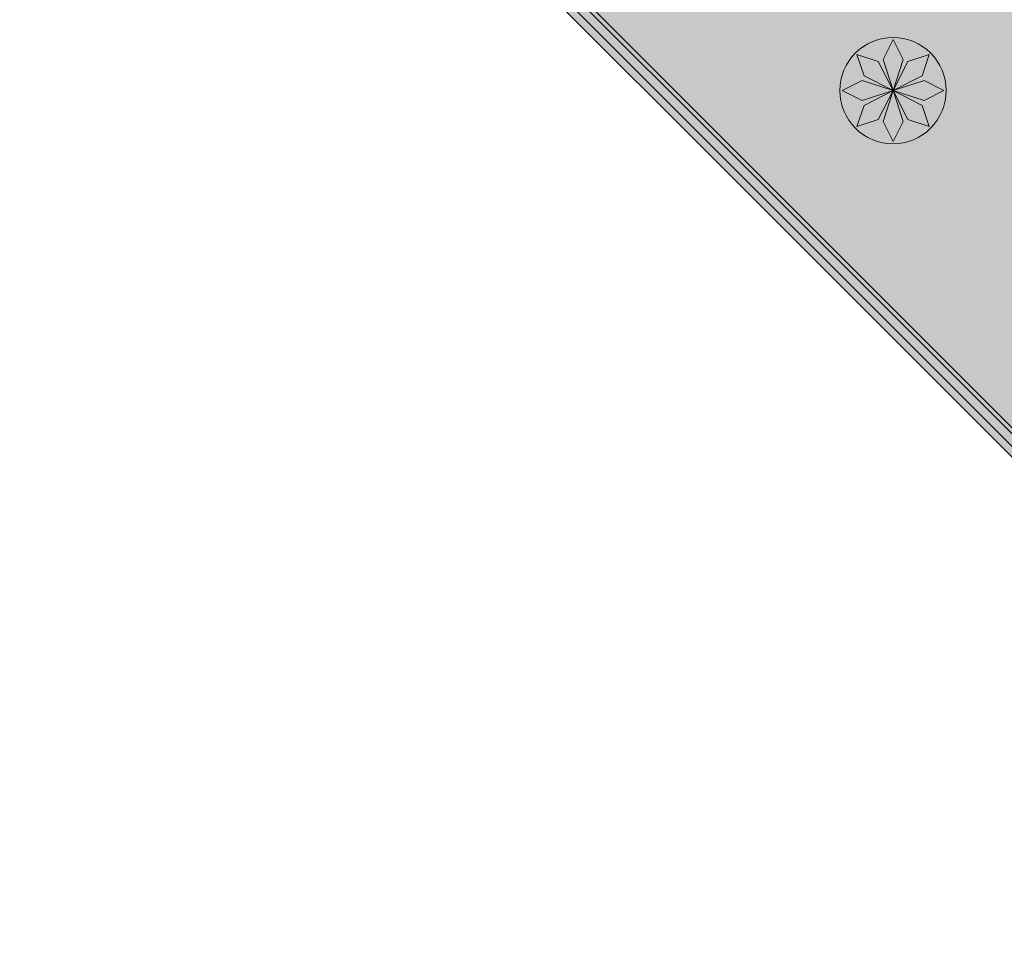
# Model space of a CAD drawing. Header units: metres. Extents: x 2172.2 to 2210.6, y 415.3 to 458.1.
# Tile 144 of 168: x 2195.2 to 2199.6, y 437.3 to 441.5. Entities that reach past the tile are written whole.
import ezdxf

# ---------------------------------------------------------------- set-up
doc = ezdxf.new("R2010")
doc.units = ezdxf.units.M
doc.layers.add('NC_N1_FLOOR_DECOR', color=32, linetype='CONTINUOUS', lineweight=13)

# ---------------------------------------------------------------- blocks, each defined once
blk = doc.blocks.new('NC_N1_MIXED_FLOOR_TRIANGLE_L_2')
at = {"true_color": 0xeff0ee}
h = blk.add_hatch(color=256, dxfattribs=at)
h.dxf.hatch_style = 1
h.paths.add_polyline_path([(11.7267, 11.0081), (11.7284, 11.0064), (11.7303, 11.0048), (11.7323, 11.0034), (11.7345, 11.0023), (11.7368, 11.0013), (11.7391, 11.0006), (11.7415, 11.0001), (11.744, 10.9999), (11.7574, 10.9992), (11.7598, 10.9991), (11.7599, 10.9991), (11.7611, 10.9991), (11.8514, 10.9991), (11.8514, 8.0661), (10.2114, 8.0661), (10.2114, 8.0661), (10.2114, 6.3018), (10.2114, 6.1661), (11.8514, 6.1661), (11.8514, 3.307), (4.0273, 11.1311), (11.7194, 11.1311), (11.7194, 11.1181), (11.7194, 11.0407), (11.7194, 11.0402), (11.7195, 11.0395), (11.7202, 11.0236), (11.7205, 11.0212), (11.7209, 11.0188), (11.7217, 11.0165), (11.7226, 11.0142), (11.7238, 11.012), (11.7251, 11.01), (11.7266, 11.0081)])
at = {"color": 0, "linetype": 'CONTINUOUS', "lineweight": -2, "true_color": 0xa5b2b8}
blk.add_lwpolyline([(11.8514, 3.307), (4.0273, 11.1311), (11.7194, 11.1311)], dxfattribs=at)
at = {"color": 0, "linetype": 'CONTINUOUS', "lineweight": -2, "true_color": 0xa38246}
for points in [[(11.8164, 3.3915), (4.1118, 11.0961), (11.6844, 11.0961)], [(11.7564, 3.5364), (4.2567, 11.0361), (11.6245, 11.0361)]]:
    blk.add_lwpolyline(points, dxfattribs=at)
at = {"color": 0, "linetype": 'CONTINUOUS', "lineweight": -2, "true_color": 0x778fa0}
blk.add_lwpolyline([(11.7764, 3.4881), (4.2084, 11.0561), (11.6444, 11.0561)], dxfattribs=at)
at = {"color": 0, "linetype": 'CONTINUOUS', "lineweight": -2, "true_color": 0xa38246}
blk.add_lwpolyline([(9.333, 7.184), (9.3318, 7.1604), (9.3283, 7.1371), (9.3226, 7.1143), (9.3147, 7.0921), (9.3046, 7.0708), (9.2925, 7.0506), (9.2785, 7.0317), (9.2627, 7.0142), (9.2452, 6.9984), (9.2263, 6.9844), (9.2061, 6.9723), (9.1848, 6.9622), (9.1626, 6.9543), (9.1398, 6.9486), (9.1165, 6.9451), (9.093, 6.944), (9.0694, 6.9451), (9.0461, 6.9486), (9.0233, 6.9543), (9.0011, 6.9622), (8.9798, 6.9723), (8.9596, 6.9844), (8.9407, 6.9984), (8.9232, 7.0142), (8.9074, 7.0317), (8.8934, 7.0506), (8.8813, 7.0708), (8.8712, 7.0921), (8.8633, 7.1143), (8.8576, 7.1371), (8.8541, 7.1604), (8.853, 7.184), (8.8541, 7.2075), (8.8576, 7.2308), (8.8633, 7.2536), (8.8712, 7.2758), (8.8813, 7.2971), (8.8934, 7.3173), (8.9074, 7.3362), (8.9232, 7.3537), (8.9407, 7.3695), (8.9596, 7.3835), (8.9798, 7.3956), (9.0011, 7.4057), (9.0233, 7.4136), (9.0461, 7.4193), (9.0694, 7.4228), (9.093, 7.424), (9.1165, 7.4228), (9.1398, 7.4193), (9.1626, 7.4136), (9.1848, 7.4057), (9.2061, 7.3956), (9.2263, 7.3835), (9.2452, 7.3695), (9.2627, 7.3537), (9.2785, 7.3362), (9.2925, 7.3173), (9.3046, 7.2971), (9.3147, 7.2758), (9.3226, 7.2536), (9.3283, 7.2308), (9.3318, 7.2075)], close=True, dxfattribs=at)
at = {"color": 0, "linetype": 'CONTINUOUS', "lineweight": -2, "true_color": 0x778fa0}
for points in [[(9.093, 7.184), (9.048, 7.324), (9.093, 7.414), (9.138, 7.324)], [(9.093, 7.184), (8.9621, 7.2511), (8.9303, 7.3466), (9.0258, 7.3148)], [(9.093, 7.184), (9.1601, 7.3148), (9.2556, 7.3466), (9.2238, 7.2511)], [(9.093, 7.184), (8.953, 7.139), (8.863, 7.184), (8.953, 7.229)], [(9.093, 7.184), (9.233, 7.229), (9.323, 7.184), (9.233, 7.139)], [(9.093, 7.184), (9.0258, 7.0531), (8.9303, 7.0213), (8.9621, 7.1168)], [(9.093, 7.184), (9.138, 7.044), (9.093, 6.954), (9.048, 7.044)], [(9.093, 7.184), (9.2238, 7.1168), (9.2556, 7.0213), (9.1601, 7.0531)]]:
    blk.add_lwpolyline(points, close=True, dxfattribs=at)

msp = doc.modelspace()

# ---------------------------------------------------------------- block references
at = {"layer": 'NC_N1_FLOOR_DECOR', "linetype": 'CONTINUOUS'}
msp.add_blockref('NC_N1_MIXED_FLOOR_TRIANGLE_L_2', (2190, 434), dxfattribs=at)

doc.saveas('drawing.dxf')
